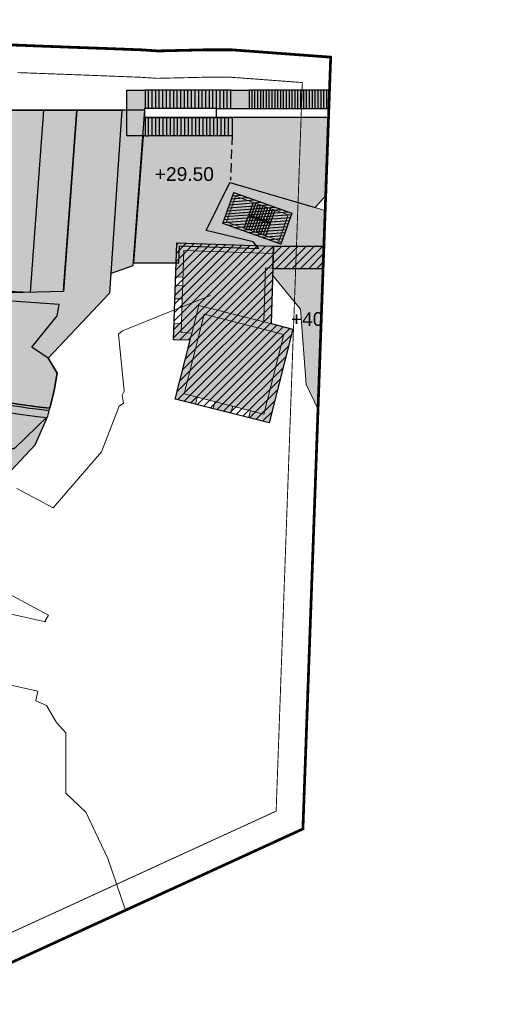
# Model space of a CAD drawing. Header units: millimetres. Extents: x -1402 to -179, y -280 to 6164.
# Tile 192 of 212: x -420 to -368, y 4858 to 4965. Entities that reach past the tile are written whole.
import ezdxf
from ezdxf.xclip import XClip

# ---------------------------------------------------------------- set-up
doc = ezdxf.new("R2010")
doc.units = ezdxf.units.MM
doc.header["$XCLIPFRAME"] = 0
for name, pattern in [('AJN-Limite', [1.25, 0.5, -0.25, 0, -0.25, 0, -0.25]), ('AJN-Projection', [0.375, 0.25, -0.125]), ('DASH', [0.35, 0.25, -0.1])]:
    doc.linetypes.add(name, pattern=pattern)
doc.layers.get('0').update_dxf_attribs({"linetype": 'CONTINUOUS'})
for name, color, linetype, lineweight in [('AJN-2-SBT-C', 2, 'CONTINUOUS', 20), ('AJN-3-BRD-C', 150, 'CONTINUOUS', 30), ('AJN-7-500-A', 10, 'CONTINUOUS', 18), ('GEO-1-LIM-V', 10, 'AJN-Limite', 25)]:
    doc.layers.add(name, color=color, linetype=linetype, lineweight=lineweight)
for name, color, linetype, true_color in [('AJN-2-SBT-H', 7, 'CONTINUOUS', 0x6e6e6e), ('AJN-8-254-H-CLAIR', 7, 'CONTINUOUS', 0xededed), ('AJN-9-BLANC', 7, 'CONTINUOUS', 0xffffff), ('AJN-9-SRF-FORT-CIRCULATION 100%', 7, 'CONTINUOUS', 0xd100d1), ('AJN-9-SRF-FORT-CIRCULATION 50%', 7, 'CONTINUOUS', 0xff80ff), ('AJN-9-SRF-FORT-VILLAGE HOUSING', 7, 'CONTINUOUS', 0xebc850)]:
    doc.layers.add(name, color=color, linetype=linetype, true_color=true_color)
for name, color, linetype in [('AJN-2-SBT-V', 51, 'CONTINUOUS'), ('AJN-2-SMT-V', 91, 'CONTINUOUS'), ('AJN-3-BRD-V', 151, 'CONTINUOUS'), ('AJN-4-SER-V', 71, 'CONTINUOUS'), ('AJN-8-251-H', 251, 'CONTINUOUS'), ('AJN-8-254-H', 254, 'CONTINUOUS'), ('Make2D$Visible$Courbes$AJN_3D$AJN_MOUNTAIN$M- Mountain$M -outsershell', 3, 'CONTINUOUS'), ('Make2D$Visible$Courbes$stairs new', 3, 'CONTINUOUS')]:
    doc.layers.add(name, color=color, linetype=linetype)
doc.layers.add('AJN-6-Etang', color=7, linetype='CONTINUOUS', lineweight=15, true_color=0x46a499)
doc.styles.get("Standard").update_dxf_attribs({"font": 'rs.shx', "bigfont": 'hztxt.shx'})

# ---------------------------------------------------------------- blocks, each defined once
blk = doc.blocks.new('929-ESC NORD +36.00')
at = {"layer": 'AJN-9-BLANC', "linetype": 'Continuous'}
h = blk.add_hatch(color=256, dxfattribs=at)
h.dxf.hatch_style = 1
h.paths.add_polyline_path([(25.91, 115.92), (17.27, 106.07), (7.94, 108.8), (5.34, 103.55), (10.5, 102.3), (11.12, 101.59), (2.42, 101.88), (2.36, 100), (-2.6, 100), (-1.55, 113.92), (-3.34, 113.92), (-3.34, 118.92), (22.94, 118.92), (33.57, 126.64), (35.89, 123.4), (26.97, 116.92), (-1.4, 116.92), (-1.4, 115.92)])
at = {"layer": 'AJN-3-BRD-C'}
blk.add_lwpolyline([(6.49, 116.92), (27.11, 116.92), (26.2, 116.25), (25.91, 115.92), (6.49, 115.92)], close=True, dxfattribs=at)
at = {"layer": 'AJN-3-BRD-V', "linetype": 'Continuous'}
blk.add_lwpolyline([(-1.4, 115.92), (6.49, 115.92), (6.49, 116.92), (-1.4, 116.92)], close=True, dxfattribs=at)
at = {"layer": 'AJN-4-SER-V', "flags": 128}
for points in [[(33.57, 126.64), (22.94, 118.92)], [(-3.34, 116.92), (-3.34, 118.92)], [(-3.34, 118.92), (-1.34, 118.92)], [(-1.34, 118.92), (-1.34, 116.92)], [(-0.95, 118.92), (-1.34, 118.92)], [(-0.56, 118.92), (-0.95, 118.92)], [(-0.95, 116.92), (-0.95, 118.92)], [(-0.17, 118.92), (-0.56, 118.92)], [(-0.56, 116.92), (-0.56, 118.92)], [(0.22, 118.92), (-0.17, 118.92)], [(-0.17, 116.92), (-0.17, 118.92)], [(0.22, 116.92), (0.22, 118.92)], [(0.61, 118.92), (0.22, 118.92)], [(1.01, 118.92), (0.61, 118.92)], [(0.61, 116.92), (0.61, 118.92)], [(1.01, 116.92), (1.01, 118.92)], [(1.4, 118.92), (1.01, 118.92)], [(1.79, 118.92), (1.4, 118.92)], [(1.4, 116.92), (1.4, 118.92)], [(2.18, 118.92), (1.79, 118.92)], [(1.79, 116.92), (1.79, 118.92)], [(2.18, 116.92), (2.18, 118.92)], [(2.29, 118.92), (2.18, 118.92)], [(2.57, 118.92), (2.29, 118.92)], [(2.57, 116.92), (2.57, 118.92)], [(2.96, 118.92), (2.57, 118.92)], [(2.96, 116.92), (2.96, 118.92)], [(3.35, 118.92), (2.96, 118.92)], [(3.75, 118.92), (3.35, 118.92)], [(3.35, 116.92), (3.35, 118.92)], [(4.14, 118.92), (3.75, 118.92)], [(3.75, 116.92), (3.75, 118.92)], [(4.53, 118.92), (4.14, 118.92)], [(4.14, 116.92), (4.14, 118.92)], [(4.92, 118.92), (4.53, 118.92)], [(4.53, 116.92), (4.53, 118.92)], [(5.31, 118.92), (4.92, 118.92)], [(4.92, 116.92), (4.92, 118.92)], [(5.31, 116.92), (5.31, 118.92)], [(5.7, 118.92), (5.31, 118.92)], [(6.09, 118.92), (5.7, 118.92)], [(5.7, 116.92), (5.7, 118.92)], [(6.49, 118.92), (6.09, 118.92)], [(6.09, 116.92), (6.09, 118.92)], [(6.88, 118.92), (6.49, 118.92)], [(6.49, 116.92), (6.49, 118.92)], [(7.27, 118.92), (6.88, 118.92)], [(6.88, 116.92), (6.88, 118.92)], [(7.66, 118.92), (7.27, 118.92)], [(7.27, 116.92), (7.27, 118.92)], [(7.66, 116.92), (7.66, 118.92)], [(8.05, 118.92), (7.66, 118.92)], [(8.05, 118.92), (10.05, 118.92)], [(8.05, 116.92), (8.05, 118.92)], [(10.37, 118.92), (10.05, 118.92)], [(10.05, 118.92), (10.05, 116.92)], [(10.68, 118.92), (10.37, 118.92)], [(10.37, 116.92), (10.37, 118.92)], [(10.68, 116.92), (10.68, 118.92)], [(10.99, 118.92), (10.68, 118.92)], [(10.99, 116.92), (10.99, 118.92)], [(11.31, 118.92), (10.99, 118.92)], [(11.62, 118.92), (11.31, 118.92)], [(11.31, 116.92), (11.31, 118.92)], [(11.94, 118.92), (11.62, 118.92)], [(11.62, 116.92), (11.62, 118.92)], [(12.25, 118.92), (11.94, 118.92)], [(11.94, 116.92), (11.94, 118.92)], [(12.57, 118.92), (12.25, 118.92)], [(12.25, 116.92), (12.25, 118.92)], [(12.57, 116.92), (12.57, 118.92)], [(12.88, 118.92), (12.57, 118.92)], [(12.88, 116.92), (12.88, 118.92)], [(13.19, 118.92), (12.88, 118.92)], [(13.51, 118.92), (13.19, 118.92)], [(13.19, 116.92), (13.19, 118.92)], [(13.51, 116.92), (13.51, 118.92)], [(13.82, 118.92), (13.51, 118.92)], [(14.14, 118.92), (13.82, 118.92)], [(13.82, 116.92), (13.82, 118.92)], [(14.14, 116.92), (14.14, 118.92)], [(14.45, 118.92), (14.14, 118.92)], [(14.45, 116.92), (14.45, 118.92)], [(14.77, 118.92), (14.45, 118.92)], [(14.77, 116.92), (14.77, 118.92)], [(15.08, 118.92), (14.77, 118.92)], [(15.08, 116.92), (15.08, 118.92)], [(15.39, 118.92), (15.08, 118.92)], [(15.39, 116.92), (15.39, 118.92)], [(15.71, 118.92), (15.39, 118.92)], [(15.71, 116.92), (15.71, 118.92)], [(16.02, 118.92), (15.71, 118.92)], [(16.02, 116.92), (16.02, 118.92)], [(16.34, 118.92), (16.02, 118.92)], [(16.34, 116.92), (16.34, 118.92)], [(16.65, 118.92), (16.34, 118.92)], [(16.65, 116.92), (16.65, 118.92)], [(16.97, 118.92), (16.65, 118.92)], [(16.97, 116.92), (16.97, 118.92)], [(17.28, 118.92), (16.97, 118.92)], [(17.28, 116.92), (17.28, 118.92)], [(17.59, 118.92), (17.28, 118.92)], [(17.59, 116.92), (17.59, 118.92)], [(17.91, 118.92), (17.59, 118.92)], [(18.22, 118.92), (17.91, 118.92)], [(17.91, 116.92), (17.91, 118.92)], [(18.22, 116.92), (18.22, 118.92)], [(18.54, 118.92), (18.22, 118.92)], [(18.85, 118.92), (18.54, 118.92)], [(18.54, 116.92), (18.54, 118.92)], [(19.17, 118.92), (18.85, 118.92)], [(18.85, 116.92), (18.85, 118.92)], [(19.17, 116.92), (19.17, 118.92)], [(19.48, 118.92), (19.17, 118.92)], [(19.48, 116.92), (19.48, 118.92)], [(19.79, 118.92), (19.48, 118.92)], [(20.11, 118.92), (19.79, 118.92)], [(19.79, 116.92), (19.79, 118.92)], [(20.11, 116.92), (20.11, 118.92)], [(20.42, 118.92), (20.11, 118.92)], [(20.74, 118.92), (20.42, 118.92)], [(20.42, 116.92), (20.42, 118.92)], [(21.05, 118.92), (20.74, 118.92)], [(20.74, 116.92), (20.74, 118.92)], [(21.37, 118.92), (21.05, 118.92)], [(21.05, 116.92), (21.05, 118.92)], [(21.68, 118.92), (21.37, 118.92)], [(21.37, 116.92), (21.37, 118.92)], [(21.99, 118.92), (21.68, 118.92)], [(21.68, 116.92), (21.68, 118.92)], [(22.31, 118.92), (21.99, 118.92)], [(21.99, 116.92), (21.99, 118.92)], [(22.62, 118.92), (22.31, 118.92)], [(22.31, 116.92), (22.31, 118.92)], [(22.94, 118.92), (22.62, 118.92)], [(22.62, 116.92), (22.62, 118.92)], [(23.25, 118.92), (22.94, 118.92)], [(22.94, 116.92), (22.94, 118.92)], [(23.25, 118.92), (25.53, 118.35)], [(23.25, 116.92), (23.25, 118.92)], [(-1.55, 113.92), (-2.6, 100), (2.36, 100), (2.42, 101.88), (11.12, 101.59), (10.5, 102.3), (5.34, 103.55), (7.94, 108.8), (17.27, 106.07), (25.91, 115.92), (-1.4, 115.92)], [(-1.34, 115.92), (-1.34, 113.92)], [(-0.95, 115.92), (-1.34, 115.92)], [(-0.95, 115.92), (-0.55, 115.92)], [(-0.95, 113.92), (-0.95, 115.92)], [(-0.55, 113.92), (-0.55, 115.92)], [(-0.55, 115.92), (-0.16, 115.92)], [(-0.16, 113.92), (-0.16, 115.92)], [(-0.16, 115.92), (0.24, 115.92)], [(0.24, 115.92), (0.64, 115.92)], [(0.24, 113.92), (0.24, 115.92)], [(0.64, 113.92), (0.64, 115.92)], [(0.64, 115.92), (1.03, 115.92)], [(1.03, 115.92), (1.43, 115.92)], [(1.03, 113.92), (1.03, 115.92)], [(1.43, 115.92), (1.82, 115.92)], [(1.43, 113.92), (1.43, 115.92)], [(1.83, 113.92), (1.83, 115.92)], [(1.83, 115.92), (2.23, 115.92)], [(2.22, 113.92), (2.22, 115.92)], [(2.22, 115.92), (2.62, 115.92)], [(2.62, 113.92), (2.62, 115.92)], [(2.62, 115.92), (3.01, 115.92)], [(3.02, 113.92), (3.02, 115.92)], [(3.02, 115.92), (3.42, 115.92)], [(3.42, 113.92), (3.42, 115.92)], [(3.42, 115.92), (3.81, 115.92)], [(3.81, 115.92), (4.2, 115.92)], [(3.81, 113.92), (3.81, 115.92)], [(4.21, 115.92), (4.6, 115.92)], [(4.21, 113.92), (4.21, 115.92)], [(4.61, 113.92), (4.61, 115.92)], [(4.61, 115.92), (5, 115.92)], [(5, 115.92), (5.4, 115.92)], [(5, 113.92), (5, 115.92)], [(5.4, 115.92), (5.8, 115.92)], [(5.4, 113.92), (5.4, 115.92)], [(5.8, 115.92), (6.19, 115.92)], [(5.8, 113.92), (5.8, 115.92)], [(6.19, 113.92), (6.19, 115.92)], [(6.19, 115.92), (6.59, 115.92)], [(6.59, 115.92), (6.99, 115.92)], [(6.59, 113.92), (6.59, 115.92)], [(6.99, 113.92), (6.99, 115.92)], [(6.99, 115.92), (7.38, 115.92)], [(7.38, 115.92), (7.78, 115.92)], [(7.38, 113.92), (7.38, 115.92)], [(7.78, 115.92), (8.18, 115.92)], [(7.78, 113.92), (7.78, 115.92)], [(8.18, 115.92), (8.18, 113.92)], [(-1.57, 113.92), (-3.34, 113.92)], [(-1.34, 113.92), (-1.57, 113.92)], [(-1.34, 113.92), (-0.95, 113.92)], [(-0.56, 113.92), (-0.95, 113.92)], [(-0.16, 113.92), (-0.55, 113.92)], [(0.24, 113.92), (-0.16, 113.92)], [(0.63, 113.92), (0.24, 113.92)], [(1.03, 113.92), (0.64, 113.92)], [(1.43, 113.92), (1.03, 113.92)], [(1.82, 113.92), (1.43, 113.92)], [(2.22, 113.92), (1.83, 113.92)], [(2.62, 113.92), (2.22, 113.92)], [(3.02, 113.92), (2.62, 113.92)], [(3.41, 113.92), (3.02, 113.92)], [(3.81, 113.92), (3.42, 113.92)], [(4.21, 113.92), (3.81, 113.92)], [(4.6, 113.92), (4.21, 113.92)], [(5, 113.92), (4.61, 113.92)], [(5.39, 113.92), (5, 113.92)], [(5.8, 113.92), (5.4, 113.92)], [(6.19, 113.92), (5.8, 113.92)], [(6.59, 113.92), (6.19, 113.92)], [(6.99, 113.92), (6.59, 113.92)], [(7.38, 113.92), (6.99, 113.92)], [(7.78, 113.92), (7.38, 113.92)], [(8.18, 113.92), (7.78, 113.92)]]:
    blk.add_lwpolyline(points, dxfattribs=at)
at = {"layer": 'AJN-4-SER-V'}
for points in [[(33.57, 126.64), (35.28, 124.25)], [(33.09, 123.84), (31.94, 125.45)], [(30.34, 124.29), (31.49, 122.67)], [(30.8, 124.63), (31.95, 123.01)], [(31.26, 124.96), (32.42, 123.35)], [(33.09, 123.84), (25.53, 118.35)], [(35.89, 123.4), (26.97, 116.92)], [(28.48, 122.94), (29.63, 121.33)], [(28.94, 123.28), (30.1, 121.66)], [(29.41, 123.61), (30.56, 122)], [(29.87, 123.95), (31.02, 122.34)], [(33.34, 121.55), (32.18, 123.18)], [(33.79, 121.87), (32.63, 123.5)], [(34.25, 122.21), (33.09, 123.84)], [(27.09, 121.93), (28.24, 120.32)], [(27.55, 122.27), (28.7, 120.65)], [(28.02, 122.6), (29.17, 120.99)], [(31.57, 120.26), (30.41, 121.89)], [(32.01, 120.58), (30.85, 122.21)], [(32.46, 120.91), (31.3, 122.53)], [(32.9, 121.23), (31.74, 122.86)], [(25.7, 120.92), (26.85, 119.31)], [(26.16, 121.26), (27.31, 119.64)], [(26.62, 121.59), (27.78, 119.98)], [(30.24, 119.3), (29.08, 120.92)], [(30.68, 119.62), (29.52, 121.25)], [(31.13, 119.94), (29.97, 121.57)], [(24.3, 119.91), (25.39, 118.38)], [(24.77, 120.25), (25.92, 118.63)], [(25.23, 120.58), (26.39, 118.97)], [(28.91, 118.33), (27.75, 119.96)], [(29.35, 118.65), (28.19, 120.28)], [(29.8, 118.97), (28.63, 120.6)], [(24.71, 118.55), (23.93, 119.64)], [(27.14, 117.04), (25.97, 118.67)], [(27.58, 117.36), (26.42, 118.99)], [(28.02, 117.69), (26.86, 119.31)], [(28.47, 118.01), (27.3, 119.64)], [(26.55, 116.92), (25.53, 118.35)], [(-3.34, 113.92), (-3.34, 116.92)]]:
    blk.add_lwpolyline(points, dxfattribs=at)
at = {"layer": 'AJN-4-SER-V', "linetype": 'AJN-Projection', "ltscale": 4}
blk.add_lwpolyline([(35.28, 124.25), (35.89, 123.4)], dxfattribs=at)
at = {"layer": 'AJN-4-SER-V', "linetype": 'AJN-Projection', "ltscale": 4, "flags": 128}
blk.add_lwpolyline([(8.18, 113.92), (8.01, 109.08)], dxfattribs=at)
at = {"layer": 'Make2D$Visible$Courbes$AJN_3D$AJN_MOUNTAIN$M- Mountain$M -outsershell'}
blk.add_lwpolyline([(7.38, 115.92), (7.39, 115.92)], dxfattribs=at)
at = {"layer": 'Make2D$Visible$Courbes$stairs new'}
blk.add_lwpolyline([(23, 118.92), (23, 118.92)], dxfattribs=at)
blk = doc.blocks.new('929-CIRC-EXT-STAIRS AND ELEVATORS-NOEXIT')
at = {"layer": 'AJN-2-SBT-H', "linetype": 'Continuous'}
h = blk.add_hatch(color=256, dxfattribs=at)
h.dxf.hatch_style = 1
h.paths.add_polyline_path([(5.6, 0), (12.32, 0), (12.32, 3.6), (5.6, 3.6)])
h.paths.add_polyline_path([(5.9, 3.3), (5.9, 0.3), (6.3, 0.3), (12.02, 0.3), (12.02, 3.3)], flags=16)
at = {"layer": 'AJN-8-254-H', "linetype": 'Continuous'}
h = blk.add_hatch(color=256, dxfattribs=at)
h.dxf.hatch_style = 1
h.paths.add_polyline_path([(5.9, 3.3), (5.9, 0.3), (6.3, 0.3), (12.02, 0.3), (12.02, 3.3)])
at = {"layer": 'AJN-2-SBT-C', "linetype": 'Continuous', "flags": 128}
for points in [[(5.6, 0), (12.32, 0), (12.32, 3.6), (5.6, 3.6)], [(5.6, 0), (5.6, 3.6)]]:
    blk.add_lwpolyline(points, dxfattribs=at)
blk.add_lwpolyline([(5.9, 3.3), (5.9, 0.3), (6.3, 0.3), (12.02, 0.3), (12.02, 3.3)], close=True, dxfattribs=at)
at = {"layer": 'AJN-2-SBT-V', "linetype": 'Continuous'}
for p, q in [((7.95, 3.3), (7.95, 1.85)), ((8.23, 3.3), (8.23, 1.85)), ((8.51, 3.3), (8.51, 1.85)), ((8.79, 3.3), (8.79, 1.85)), ((9.07, 3.3), (9.07, 1.85)), ((9.35, 3.3), (9.35, 1.85)), ((9.63, 3.3), (9.63, 1.85)), ((9.91, 3.3), (9.91, 1.85)), ((10.19, 3.3), (10.19, 1.85)), ((10.47, 3.3), (10.47, 1.85)), ((7.95, 0.3), (7.95, 1.75)), ((8.23, 0.3), (8.23, 1.75)), ((8.51, 0.3), (8.51, 1.75)), ((8.79, 0.3), (8.79, 1.75)), ((9.07, 0.3), (9.07, 1.75)), ((9.35, 0.3), (9.35, 1.75)), ((9.63, 0.3), (9.63, 1.75)), ((9.91, 0.3), (9.91, 1.75)), ((10.19, 0.3), (10.19, 1.75)), ((10.47, 0.3), (10.47, 1.75))]:
    blk.add_line(p, q, dxfattribs=at)
at = {"layer": 'AJN-2-SMT-V'}
blk.add_lwpolyline([(7.95, 1.75), (10.47, 1.75), (10.47, 1.85), (7.95, 1.85)], close=True, dxfattribs=at)
blk = doc.blocks.new('VILLAGE 40.50')
at = {"layer": 'AJN-2-SBT-H', "linetype": 'Continuous'}
h = blk.add_hatch(color=256, dxfattribs=at)
h.dxf.hatch_style = 1
h.paths.add_polyline_path([(-384.11, 142.86), (-383.07, 144.07), (-379.93, 147.72), (-377.2, 145.38), (-381.58, 140.28), (-382.82, 138.84), (-383.12, 139.1), (-384.08, 138.09), (-391.99, 138.09), (-392.01, 137.39), (-388.98, 133.69), (-388.33, 125.43), (-386.97, 122.52), (-386.9, 125.1), (-378.89, 124.9), (-379.06, 118.68), (-377.06, 117.85), (-377.03, 117.81), (-376.79, 117.74), (-376.14, 114.71), (-374.42, 113.79), (-373.37, 115.76), (-368.09, 112.95), (-375.7, 121.07), (-381.79, 133.9), (-378.55, 142.28), (-375.9, 145.35), (-381.1, 149.83), (-385.83, 144.35), (-388.5, 145.13), (-396.69, 147.53), (-399.29, 142.28), (-394.13, 141.04), (-393.78, 140.63), (-402.5, 140.93), (-402.62, 137.22), (-401.82, 137.19), (-401.73, 140.1), (-391.93, 139.77), (-391.9, 140.57), (-385.77, 140.57), (-385.36, 141.02), (-385.55, 141.19)])
h.paths.add_polyline_path([(-391.13, 140.79), (-397.46, 143.05), (-396.25, 146.44), (-389.92, 144.18)], flags=16)
h.paths.add_polyline_path([(-391.31, 141.18), (-396.7, 143.1), (-397.07, 143.23), (-396.07, 146.06), (-390.3, 144)], flags=0)
h = blk.add_hatch(color=256, dxfattribs=at)
h.dxf.hatch_style = 1
h.paths.add_polyline_path([(-402, 132.08), (-402.8, 132.11), (-402.86, 130.33), (-401.05, 130.27), (-400.85, 131.06), (-402.03, 131.1)])
h.paths.add_polyline_path([(-391.99, 138.09), (-391.99, 138.17), (-392.79, 138.2), (-392.99, 132.29), (-392.19, 132.09)])
h.paths.add_polyline_path([(-400.08, 134.09), (-402.68, 123.82), (-400.45, 123.25), (-400.26, 124.03), (-401.71, 124.39), (-399.5, 133.12), (-390.78, 130.91), (-392.99, 122.19), (-394.44, 122.55), (-394.64, 121.78), (-392.41, 121.21), (-389.81, 131.49)])
h.paths.add_polyline_path([(-396.38, 123.04), (-398.32, 123.54), (-398.52, 122.76), (-396.58, 122.27)], flags=17)
h.paths.add_polyline_path([(-386.12, 124.28), (-379.71, 124.12), (-379.95, 115.44), (-386.36, 115.6), (-386.33, 116.6), (-387.13, 116.62), (-387.18, 114.82), (-385.75, 114.79), (-385.81, 112.89), (-385.01, 112.87), (-384.96, 114.76), (-379.97, 114.64), (-380.13, 108.85), (-381.12, 108.88), (-381.15, 108.08), (-379.35, 108.03), (-378.89, 124.9), (-386.9, 125.1), (-387.05, 119.62), (-386.25, 119.6)])
h.paths.add_polyline_path([(-385.06, 110.87), (-385.86, 110.9), (-385.93, 108.21), (-383.15, 108.13), (-383.12, 108.93), (-385.11, 108.98)], flags=17)
h = blk.add_hatch(color=256, dxfattribs=at)
h.dxf.hatch_style = 1
h.paths.add_polyline_path([(-402.71, 134.81), (-401.91, 134.79), (-401.86, 136.28), (-402.66, 136.31)])
at = {"layer": 'AJN-8-254-H-CLAIR', "linetype": 'Continuous'}
h = blk.add_hatch(color=256, dxfattribs=at)
h.dxf.hatch_style = 1
h.paths.add_polyline_path([(-379.71, 124.12), (-386.12, 124.28), (-386.36, 115.6), (-379.95, 115.44)])
h.paths.add_polyline_path([(-390.78, 130.91), (-399.5, 133.12), (-401.71, 124.39), (-392.99, 122.19)])
h.paths.add_polyline_path([(-392.79, 138.2), (-391.99, 138.17), (-391.99, 138.09), (-384.08, 138.09), (-383.15, 139.08), (-383.12, 139.1), (-385.36, 141.02), (-385.77, 140.57), (-391.9, 140.57), (-391.93, 139.77), (-401.73, 140.1), (-402.03, 131.1), (-400.85, 131.06), (-400.08, 134.09), (-392.99, 132.29)])
h = blk.add_hatch(color=256, dxfattribs=at)
h.dxf.hatch_style = 1
h.paths.add_polyline_path([(-391.9, 140.57), (-391.99, 138.09), (-389.07, 138.09), (-386.44, 138.09), (-384.08, 138.09), (-383.15, 139.08), (-383.12, 139.1), (-385.36, 141.02), (-385.77, 140.57)])
at = {"layer": 'AJN-9-SRF-FORT-CIRCULATION 100%'}
h = blk.add_hatch(dxfattribs=at)
h.set_pattern_fill('ANSI31', color=256, scale=0.1, angle=319.3)
h.paths.add_polyline_path([(-396.25, 146.44), (-389.92, 144.18), (-391.13, 140.79), (-397.46, 143.05)])
at = {"layer": 'AJN-9-SRF-FORT-CIRCULATION 50%', "linetype": 'Continuous'}
h = blk.add_hatch(dxfattribs=at)
h.set_pattern_fill('ANSI31', color=256, scale=0.2)
h.paths.add_polyline_path([(-385.77, 140.57), (-385.36, 141.02), (-383.11, 139.12), (-384.08, 138.09), (-386.44, 138.09), (-389.07, 138.09), (-391.99, 138.09), (-391.9, 140.57)])
at = {"layer": 'AJN-9-SRF-FORT-VILLAGE HOUSING', "linetype": 'Continuous'}
h = blk.add_hatch(dxfattribs=at)
h.set_pattern_fill('ANSI31', color=256, scale=0.2)
h.paths.add_polyline_path([(-392.19, 132.09), (-391.9, 140.57), (-402.5, 140.93), (-402.86, 130.33), (-401.05, 130.27), (-402.68, 123.82), (-392.41, 121.21), (-389.81, 131.49)])
h.paths.add_polyline_path([(-387.18, 114.82), (-385.75, 114.79), (-385.93, 108.21), (-379.35, 108.03), (-378.89, 124.9), (-386.9, 125.1)])
at = {"layer": 'AJN-2-SBT-C', "linetype": 'Continuous'}
for p, q in [((-401.73, 140.1), (-402.03, 131.1)), ((-391.93, 139.77), (-401.73, 140.1)), ((-392.19, 132.09), (-391.99, 138.09)), ((-400.26, 124.03, 40.5), (-400.45, 123.25, 40.5)), ((-398.32, 123.54, 40.5), (-398.52, 122.76, 40.5)), ((-396.38, 123.04, 40.5), (-396.58, 122.27, 40.5)), ((-394.44, 122.55, 40.5), (-394.64, 121.78, 40.5))]:
    blk.add_line(p, q, dxfattribs=at)
at = {"layer": 'AJN-2-SBT-C', "linetype": 'Continuous', "flags": 128}
for points in [[(-368.09, 112.95), (-375.7, 121.07), (-381.79, 133.9), (-378.55, 142.28), (-375.89, 145.34), (-381.1, 149.83), (-385.83, 144.35), (-388.5, 145.13), (-396.63, 147.51), (-396.69, 147.53), (-399.29, 142.28), (-394.13, 141.04), (-393.78, 140.63)], [(-392.99, 132.29), (-392.79, 138.2), (-391.99, 138.17)], [(-401.82, 137.19), (-402.62, 137.22)], [(-392.01, 137.39), (-388.98, 133.69), (-388.33, 125.43), (-386.97, 122.52)], [(-401.86, 136.28), (-402.66, 136.31)], [(-401.91, 134.79), (-402.71, 134.81)], [(-402, 132.08), (-402.8, 132.11)]]:
    blk.add_lwpolyline(points, dxfattribs=at)
for points in [[(-396.25, 146.44), (-389.92, 144.18), (-391.13, 140.79), (-397.46, 143.05)], [(-385.75, 114.79), (-387.18, 114.82), (-386.9, 125.1), (-378.89, 124.9), (-379.35, 108.03), (-385.93, 108.21), (-385.75, 114.79), (-385.75, 114.79)]]:
    blk.add_lwpolyline(points, close=True, dxfattribs=at)
at = {"layer": 'AJN-2-SBT-C', "linetype": 'Continuous'}
for points in [[(-391.93, 139.77), (-391.9, 140.57), (-402.5, 140.93), (-402.86, 130.33)], [(-391.99, 138.17), (-391.99, 138.09), (-384.08, 138.09), (-383.12, 139.1), (-385.36, 141.02)], [(-385.36, 141.02), (-385.77, 140.57), (-391.9, 140.57), (-391.93, 139.77)], [(-402.03, 131.1), (-400.85, 131.06)], [(-402.86, 130.33), (-401.05, 130.27)]]:
    blk.add_lwpolyline(points, dxfattribs=at)
at = {"layer": 'AJN-2-SBT-C', "flags": 128}
for points in [[(-398.81, 135.18), (-402.75, 133.59), (-408.45, 131.29), (-408.88, 130.92), (-408.26, 124.71), (-408.48, 124.24), (-408.33, 123.39), (-408.81, 123.05), (-410.75, 118.06), (-416.01, 111.91), (-420.02, 114.05)], [(-425.01, 104.69), (-416.54, 100.17), (-416.89, 99.54), (-416.85, 99.43), (-422.59, 100.72)], [(-424.26, 93.31), (-417.7, 91.83), (-417.93, 90.78), (-416.75, 90.27), (-415.65, 88.42), (-414.63, 87.27), (-414.63, 80.67), (-412.45, 78.6), (-410.06, 73.5), (-408.11, 67.84)]]:
    blk.add_lwpolyline(points, dxfattribs=at)
at = {"layer": 'AJN-2-SBT-C', "linetype": 'Continuous', "elevation": 40.5, "flags": 128}
for points in [[(-400.08, 134.09), (-389.81, 131.49), (-392.41, 121.21), (-402.68, 123.82)], [(-399.5, 133.12), (-390.78, 130.91), (-392.99, 122.19), (-401.71, 124.39)]]:
    blk.add_lwpolyline(points, close=True, dxfattribs=at)
at = {"layer": 'AJN-9-SRF-FORT-CIRCULATION 100%', "linetype": 'Continuous', "flags": 128}
blk.add_lwpolyline([(-396.25, 146.44), (-389.92, 144.18), (-391.13, 140.79), (-397.46, 143.05)], close=True, dxfattribs=at)
at = {"layer": 'AJN-9-SRF-FORT-CIRCULATION 50%', "linetype": 'Continuous', "flags": 128}
blk.add_lwpolyline([(-385.77, 140.57), (-385.36, 141.02), (-383.11, 139.12), (-384.08, 138.09), (-386.44, 138.09), (-389.07, 138.09), (-391.99, 138.09), (-391.9, 140.57)], close=True, dxfattribs=at)
at = {"layer": 'AJN-9-SRF-FORT-VILLAGE HOUSING', "linetype": 'Continuous', "flags": 128}
for points in [[(-402.5, 140.93), (-391.9, 140.57), (-392.19, 132.09), (-389.81, 131.49), (-392.41, 121.21), (-402.68, 123.82), (-401.05, 130.27), (-402.86, 130.33)], [(-386.9, 125.1), (-378.89, 124.9), (-379.35, 108.03), (-385.93, 108.21), (-385.75, 114.79), (-387.18, 114.82)]]:
    blk.add_lwpolyline(points, close=True, dxfattribs=at)
blk.add_blockref('929-ESC NORD +36.00', (-404.63, 38.73))
at = {"layer": 'AJN-2-SBT-V', "linetype": 'Continuous', "rotation": 340.3762121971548}
blk.add_blockref('929-CIRC-EXT-STAIRS AND ELEVATORS-NOEXIT', (-402.73, 144.93), dxfattribs=at)
at = {"layer": 'AJN-7-500-A', "char_height": 1.5, "attachment_point": 5, "rotation": 360}
for s, insert in [('{\\fSwis721 BT|b0|i0|c0|p34;+29.50}', (-401.67, 148.46)), ('{\\fSwis721 BT|b0|i0|c0|p34;+40.50}', (-386.78, 132.58))]:
    blk.add_mtext_dynamic_manual_height_columns(s, width=16.0681, gutter_width=7.5, heights=[0], dxfattribs=dict(at, insert=insert))

msp = doc.modelspace()

# ---------------------------------------------------------------- hatches: boundary and pattern name
at = {"layer": 'AJN-6-Etang', "transparency": 33554687}
h = msp.add_hatch(color=256, dxfattribs=at)
h.dxf.hatch_style = 1
h.set_gradient(color1=(39, 228, 241), color2=(212, 250, 252), rotation=300, centered=1, tint=0.757097)
h.paths.add_polyline_path([(-462.89, 4935.46, 0.003936), (-476.3, 4935.41, 0.001874), (-487.17, 4935.25, -0.017468), (-490.78, 4935.36, -0.026294), (-492.71, 4935.6, 0.003522), (-495.18, 4935.38, 0.009507), (-503.38, 4934.47), (-511.22, 4932.38), (-511.5, 4933.26, 0.011301), (-521.13, 4931.41), (-520.82, 4928.35, -0.04553), (-502.67, 4930.25, -0.004716), (-478.42, 4930.34, -0.049852), (-472.18, 4929.68, -0.080797), (-445.56, 4919.48, 0.140957), (-433, 4916.31, 0.066932), (-420.23, 4918.45), (-416.61, 4921.95), (-416.39, 4922.83, -0.049698), (-433.43, 4926.45, -0.005497), (-442.64, 4929.53, 0.00605), (-452.9, 4933.04, 0.052542)])
h = msp.add_hatch(color=256, dxfattribs=at)
h.dxf.hatch_style = 1
h.set_gradient(color1=(188, 236, 246), rotation=200, centered=1, tint=0.8, name='INVCURVED')
h.paths.add_polyline_path([(-415.58, 4932.95), (-415.36, 4934.19, 0.004888), (-431.99, 4935.17), (-436.42, 4935.05, -0.003207), (-451.99, 4935.36, 0.000362), (-452.05, 4935.35, 0.003181), (-462.89, 4935.46, -0.052542), (-452.9, 4933.04, -0.00605), (-442.64, 4929.53, 0.005497), (-433.43, 4926.45, 0.049698), (-416.39, 4922.83), (-415.91, 4924.78), (-415.6, 4926.66), (-416.56, 4928.32), (-418.36, 4929.52)])
h = msp.add_hatch(color=256, dxfattribs=at)
h.dxf.hatch_style = 1
h.set_gradient(color1=(181, 223, 247), color2=(190, 227, 248), rotation=200, centered=1, tint=0.8, name='INVCURVED')
edge = h.paths.add_edge_path()
edge.add_arc((-434.6, 4964.88), 48.6, 271.8822, 287.199, ccw=False)
edge.add_arc((-433.77, 4939.72), 23.43, 239.7886, 271.8822, ccw=False)
edge.add_arc((-490.24, 4842.75), 88.78, 59.7886, 78.2657)
edge.add_arc((-478.6, 4898.78), 31.56, 78.2657, 89.6814)
edge.add_arc((-478.54, 4909.44), 20.9, 89.6814, 111.9627)
edge.add_arc((-480.18, 4913.52), 16.51, 111.9627, 125.3464)
edge.add_arc((-611.57, 5098.76), 210.61, 303.128, 305.3464, ccw=False)
edge.add_arc((-505.06, 4935.55), 15.72, 284.1231, 303.128, ccw=False)
edge.add_arc((-512.21, 4963.97), 45.02, 276.9093, 284.1231, ccw=False)
edge.add_arc((-512.83, 4969.08), 50.16, 268.3482, 276.9093, ccw=False)
edge.add_arc((-525.25, 4916.72), 11.2, 1.5457, 11.4056, ccw=False)
edge.add_arc((-498.65, 5001.77), 86.14, 259.6947, 283.5138)
edge.add_arc((-465.02, 4844.08), 75.16, 87.183, 100.3466, ccw=False)
edge.add_arc((-477.09, 4813.55), 106.77, 65.652, 81.509, ccw=False)
edge.add_line((-433.07, 4910.82), (-429.37, 4910))
edge.add_line((-429.37, 4910), (-426.27, 4909.92))
edge.add_line((-426.27, 4909.92), (-421.37, 4913.79))
edge.add_line((-421.37, 4913.79), (-422.3, 4914.25))
edge.add_line((-422.3, 4914.25), (-418, 4918.8))
edge.add_line((-418, 4918.8), (-416.61, 4921.95))
edge.add_line((-416.61, 4921.95), (-420.23, 4918.45))
at = {"layer": 'AJN-8-254-H'}
h = msp.add_hatch(color=255, dxfattribs=at)
h.dxf.hatch_style = 1
h.paths.add_polyline_path([(-405.98, 4955.45), (-408.52, 4955.45), (-409.74, 4937.59), (-407.26, 4938.45)])
h.paths.add_polyline_path([(-408.52, 4955.45), (-413.43, 4955.45), (-414.91, 4935.61), (-431.99, 4935.17, -0.004888), (-415.36, 4934.19), (-415.58, 4932.95), (-418.36, 4929.52), (-416.56, 4928.32), (-409.88, 4935.44)])
h.paths.add_polyline_path([(-413.43, 4955.45), (-417.06, 4955.45), (-418.5, 4935.52), (-414.91, 4935.61)], flags=17)
h.paths.add_polyline_path([(-417.06, 4955.45), (-477.42, 4955.45), (-477.14, 4944.1), (-475.66, 4936.72), (-438.87, 4935.53, 0.078088), (-434.69, 4935.88, -0.105815), (-431.91, 4936.27, 0.008567), (-418.5, 4935.52)])
h.paths.add_polyline_path([(-431.91, 4936.27, 0.105815), (-434.69, 4935.88, -0.078088), (-438.87, 4935.53), (-475.66, 4936.72), (-477.14, 4944.1), (-477.42, 4955.45), (-481.79, 4955.45), (-481.32, 4936.61, -0.003335), (-482.03, 4936.53, -0.002874), (-480.97, 4936.46, 0.001309), (-474.62, 4936.16, 0.007869), (-436.42, 4935.05), (-418.5, 4935.52, -0.008567)])
h.paths.add_polyline_path([(-481.79, 4955.45), (-504.36, 4955.45), (-503.87, 4943.05), (-502.52, 4936.35, -0.087355), (-495.19, 4936.73, 0.065617), (-481.32, 4936.61)])
h.paths.add_polyline_path([(-474.62, 4936.16, -0.001309), (-480.97, 4936.46, 0.002874), (-482.03, 4936.53, -0.052551), (-493.15, 4936.49, 0.006819), (-496.2, 4936.31, -0.04047), (-494.41, 4935.98, 0.049821), (-490.78, 4935.36, 0.017468), (-487.17, 4935.25, -0.001874), (-476.3, 4935.41, -0.007117), (-452.05, 4935.35, -0.000362), (-451.99, 4935.36, -0.004662)])
h.paths.add_polyline_path([(-503.87, 4943.05), (-504.36, 4955.45), (-508.42, 4955.45), (-507.19, 4935.24, 0.001351), (-501.86, 4935.76, -0.019542), (-493.15, 4936.49, -0.009686), (-495.19, 4936.73, 0.087355), (-502.52, 4936.35)])
h.paths.add_polyline_path([(-493.12, 4935.67, -0.017837), (-494.41, 4935.98, 0.04047), (-496.2, 4936.31, 0.003763), (-497.87, 4936.18, 0.042972), (-501.92, 4934.97, -0.008453)])
h.paths.add_polyline_path([(-495.18, 4935.38, -0.003522), (-492.71, 4935.6, -0.005657), (-493.12, 4935.67, 0.008453), (-501.92, 4934.97, 0.008604), (-502.7, 4934.65), (-503.38, 4934.47, -0.009507)])
h.paths.add_polyline_path([(-497.87, 4936.18, 0.008957), (-501.86, 4935.76, -0.001351), (-507.19, 4935.24), (-508.42, 4955.45), (-514.79, 4955.45), (-514.26, 4941.89), (-511.22, 4932.38), (-502.7, 4934.65, -0.051595)])
h.paths.add_polyline_path([(-514.26, 4941.89), (-514.79, 4955.45), (-521.23, 4955.45), (-521.13, 4932.4, -0.009156), (-511.69, 4933.85)])
h.paths.add_polyline_path([(-511.5, 4933.26), (-511.69, 4933.85, 0.009156), (-521.13, 4932.4), (-521.13, 4931.41, -0.011301)])

# ---------------------------------------------------------------- linework, layer by layer
at = {"layer": 'AJN-2-SBT-V', "flags": 128}
for points in [[(-409.74, 4937.59), (-407.26, 4938.45), (-405.98, 4955.45), (-521.23, 4955.45), (-521.13, 4931.41, -0.011301), (-511.5, 4933.26, -0.011301)], [(-511.69, 4933.85, 0.009156), (-521.13, 4932.4), (-521.23, 4955.45), (-408.52, 4955.45), (-409.88, 4935.44), (-416.56, 4928.32), (-415.6, 4926.66), (-415.91, 4924.78), (-416.39, 4922.83, -0.049698), (-433.43, 4926.45, -0.005497), (-442.64, 4929.53, 0.00605), (-452.9, 4933.04, 0.052542), (-462.89, 4935.46, 0.052542)], [(-414.9, 4935.75), (-414.9, 4935.75), (-413.43, 4955.45), (-514.79, 4955.45), (-514.26, 4941.89), (-511.22, 4932.38), (-502.7, 4934.65, -0.051595), (-497.87, 4936.18, -0.050824)], [(-493.15, 4936.49, 0.019542), (-501.86, 4935.76, -0.001351), (-507.19, 4935.24), (-508.42, 4955.45), (-413.43, 4955.45), (-414.91, 4935.61), (-436.42, 4935.05, -0.007869), (-474.62, 4936.16, -0.001309), (-480.97, 4936.46, 0.002874), (-482.03, 4936.53, 0.002874)], [(-462.89, 4935.46, -0.052542), (-452.9, 4933.04, -0.00605), (-442.64, 4929.53, 0.005497), (-433.43, 4926.45, 0.049698), (-416.39, 4922.83), (-415.91, 4924.78), (-415.6, 4926.66), (-416.56, 4928.32), (-418.36, 4929.52), (-415.58, 4932.95), (-415.36, 4934.19)]]:
    msp.add_lwpolyline(points, format="xyb", dxfattribs=at)
at = {"layer": 'AJN-2-SBT-V'}
msp.add_lwpolyline([(-418.5, 4935.52), (-417.06, 4955.45), (-477.42, 4955.45), (-477.14, 4944.1), (-475.66, 4936.72), (-438.87, 4935.53, 0.078088), (-434.69, 4935.88, -0.10553), (-431.91, 4936.27, 0.008571)], format="xyb", close=True, dxfattribs=at)
at = {"layer": 'AJN-2-SBT-V', "flags": 128}
for points in [[(-452.9, 4933.04, 0.052542), (-462.89, 4935.46, 0.003936), (-476.3, 4935.41, 0.001874), (-487.17, 4935.25, -0.017468), (-490.78, 4935.36, -0.026294), (-492.71, 4935.6, 0.003522), (-495.18, 4935.38, 0.009507), (-503.38, 4934.47), (-511.22, 4932.38), (-511.5, 4933.26, 0.011301), (-521.13, 4931.41), (-520.82, 4928.35, -0.04553), (-502.67, 4930.25, -0.004716), (-478.42, 4930.34, -0.049852), (-472.18, 4929.68, -0.080797), (-445.56, 4919.48, 0.140957), (-433, 4916.31, 0.066932), (-420.23, 4918.45), (-416.61, 4921.95), (-416.39, 4922.83, -0.049698), (-433.43, 4926.45, -0.005497), (-442.64, 4929.53, 0.00605)], [(-415.58, 4932.95), (-415.36, 4934.19, 0.004888), (-431.99, 4935.17), (-436.42, 4935.05, -0.003207), (-451.99, 4935.36, 0.000362), (-452.05, 4935.35, 0.003181), (-462.89, 4935.46, -0.052542), (-452.9, 4933.04, -0.00605), (-442.64, 4929.53, 0.005497), (-433.43, 4926.45, 0.049698), (-416.39, 4922.83), (-415.91, 4924.78), (-415.6, 4926.66), (-416.56, 4928.32), (-418.36, 4929.52)]]:
    msp.add_lwpolyline(points, format="xyb", close=True, dxfattribs=at)
at = {"layer": 'AJN-2-SBT-V', "linetype": 'Continuous', "flags": 128}
msp.add_lwpolyline([(-420.23, 4918.45, -0.066932), (-433, 4916.31, -0.140957), (-445.56, 4919.48, 0.080797), (-472.18, 4929.68, 0.049852), (-478.42, 4930.34, 0.097528), (-486.36, 4928.82, 0.058464), (-489.73, 4926.98, -0.00968), (-496.47, 4922.39, -0.083115), (-501.23, 4920.31, -0.031487), (-506.8, 4919.28, -0.037372), (-514.28, 4918.93, -0.043048), (-514.06, 4917.02, 0.104306), (-478.52, 4918.02, -0.0575), (-461.33, 4919.15, -0.0693), (-433.07, 4910.82), (-429.37, 4910), (-426.27, 4909.92), (-421.37, 4913.79), (-422.3, 4914.25), (-418, 4918.8), (-416.61, 4921.95)], format="xyb", close=True, dxfattribs=at)
at = {"layer": 'AJN-8-251-H', "linetype": 'Continuous', "flags": 128}
for points in [[(-465.25, 4935.47, -0.064595), (-452.98, 4932.8, -0.006052), (-442.72, 4929.29, 0.005497), (-433.5, 4926.21, 0.049604), (-416.45, 4922.58)], [(-476.32, 4935.13, -0.014779), (-465.96, 4934.72, -0.068021), (-453.24, 4932.05, -0.00606), (-442.99, 4928.53, 0.0055), (-433.75, 4925.45, 0.049231), (-416.68, 4921.8, 0.049231)]]:
    msp.add_lwpolyline(points, format="xyb", dxfattribs=at)
at = {"layer": 'GEO-1-LIM-V', "linetype": 'Continuous', "ltscale": 25, "const_width": 0.3}
msp.add_lwpolyline([(-430.23, 4857.7), (-388.7, 4876.75), (-385.66, 4961.27), (-396.45, 4962.07), (-399.58, 4962.07), (-404.56, 4961.95), (-406.35, 4962.07), (-410.24, 4962.22), (-414.12, 4962.36), (-417.86, 4962.5), (-419.82, 4962.58), (-424.2, 4962.7)], dxfattribs=at)
at = {"layer": 'GEO-1-LIM-V', "linetype": 'DASH', "ltscale": 5, "const_width": 0.1}
msp.add_lwpolyline([(-431.17, 4860.56), (-391.63, 4878.7), (-388.76, 4958.49), (-396.56, 4959.07), (-399.55, 4959.07), (-404.62, 4958.95), (-406.5, 4959.07), (-410.35, 4959.22), (-414.24, 4959.37), (-417.97, 4959.51), (-419.92, 4959.58)], dxfattribs=at)

# ---------------------------------------------------------------- block references
at = {"linetype": 'Continuous'}
ref = msp.add_blockref('VILLAGE 40.50', (0, 4800), dxfattribs=at)
XClip(ref).set_block_clipping_path([(-385.6608532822, 161.2708156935), (-396.4487420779, 162.0702401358), (-399.5822066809, 162.0737247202), (-404.5592230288, 161.9548026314), (-406.3471408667, 162.0701328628), (-410.2354652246, 162.2170042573), (-414.1244942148, 162.3639022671), (-417.8565137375, 162.5048696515), (-419.8186386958, 162.5789838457), (-424.2029751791, 162.6963480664), (-430.7329854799, 162.803790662), (-432.9726340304, 162.848200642), (-438.6557261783, 163.0838248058), (-446.3492318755, 163.402801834), (-450.9945320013, 163.5971387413), (-452.8935315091, 163.6217962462), (-458.6050533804, 163.6971216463), (-466.3263016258, 163.7989519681), (-475.0682232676, 163.8748528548), (-480.8446134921, 163.8976170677), (-486.7104473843, 163.9207337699), (-493.2538970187, 163.8583237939), (-503.2741676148, 163.656948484), (-508.6718693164, 163.5484719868), (-514.4674861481, 163.4319986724), (-519.3978180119, 163.3235647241), (-522.8727993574, 163.2403812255), (-528.0328505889, 163.1320024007), (-532.6230184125, 163.0551307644), (-538.4653241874, 163.1438606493), (-544.7873582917, 162.4714673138), (-548.8842307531, 162.2904464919), (-550.731783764, 162.2148483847), (-554.5838173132, 162.057231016), (-560.10623646, 161.8934090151), (-563.870560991, 161.7677397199), (-568.0312107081, 161.4266334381), (-571.8413346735, 161.1179010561), (-577.586290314, 160.6523902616), (-585.2830575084, 160.0287251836), (-589.1066534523, 159.7189011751), (-592.9460432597, 159.4077973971), (-597.6497304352, 159.0266600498), (-601.411003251, 158.5608694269), (-605.1832853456, 158.0937154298), (-608.9811448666, 157.6233939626), (-610.9189722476, 157.3834162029), (-612.7981530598, 157.1621021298), (-614.7177716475, 156.9129783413), (-616.6212367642, 156.6772559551), (-618.5250564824, 156.4414896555), (-620.4414612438, 156.2041648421), (-624.2503464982, 155.7324779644), (-624.6954922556, 155.6291279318), (-626.8973120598, 155.2102774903), (-628.7209430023, 154.8234161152), (-630.6348667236, 154.4174002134), (-632.4190100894, 154.0389156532), (-634.3427333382, 153.6308209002), (-636.2958620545, 153.2164881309), (-638.1979508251, 152.8129828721), (-639.9880201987, 152.4332411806), (-641.8962975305, 152.0284230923), (-643.7374544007, 151.6378438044), (-645.4893456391, 151.2662011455), (-647.4403967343, 150.852309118), (-649.401836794, 150.4362131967), (-651.2801234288, 150.0377572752), (-652.0511223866, 149.8636865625), (-653.30650346, 149.5244860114), (-656.1830043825, 148.715639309), (-659.4749600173, 147.7899704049), (-661.3207441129, 147.2709521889), (-665.6953747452, 146.0408446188), (-670.8552408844, 144.5899357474), (-676.414739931, 143.0266536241), (-681.743168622, 141.4903526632), (-687.1055278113, 139.8945571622), (-691.2185810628, 138.6790788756), (-694.5550328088, 137.6891821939), (-698.2454736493, 136.5942599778), (-703.1448318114, 135.0922609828), (-705.4442357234, 134.2090412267), (-710.5240815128, 132.2200926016), (-715.1363151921, 130.3014764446), (-719.4438570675, 128.5367675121), (-722.4950357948, 127.3487261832), (-724.143686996, 126.4882054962), (-726.392128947, 125.3803738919), (-732.0415379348, 123.7378919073), (-736.574164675, 121.1785250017), (-740.909718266, 119.2097836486), (-746.4276968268, 116.6504191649), (-749.8644811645, 115.221784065), (-754.3353266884, 112.7971738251), (-765.3208293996, 106.4166192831), (-773.8793028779, 101.0569524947), (-783.4769755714, 94.0098825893), (-785.9053023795, 87.3580498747), (-785.577219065, 82.9826455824), (-779.6016890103, 72.2240050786), (-774.4032194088, 64.1132946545), (-770.9598076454, 58.7450201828), (-764.1540881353, 48.2727202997), (-759.7065812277, 41.6739747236), (-756.4502605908, 36.8121454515), (-753.1055995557, 31.769981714), (-747.5052165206, 23.4622896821), (-742.4073957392, 15.3571791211), (-739.5699916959, 12.2299300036), (-737.2850765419, 9.2770084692), (-736.7488876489, 7.5995148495), (-728.1359285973, -5.2317022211), (-726.836133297, -7.094867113), (-726.1532118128, -8.5019898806), (-725.3849251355, -9.482710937), (-724.5761915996, -10.6740133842), (-724.0261309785, -11.2707597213), (-718.6429241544, -19.3505886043), (-713.6669734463, -26.8264530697), (-708.440901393, -34.6995184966), (-704.2163303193, -41.1394723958), (-608.8972892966, 9.3724680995), (-526.6476892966, 37.7212680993), (-430.2313892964, 57.6950680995), (-388.6950892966, 76.7467680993)])

doc.saveas('drawing.dxf')
